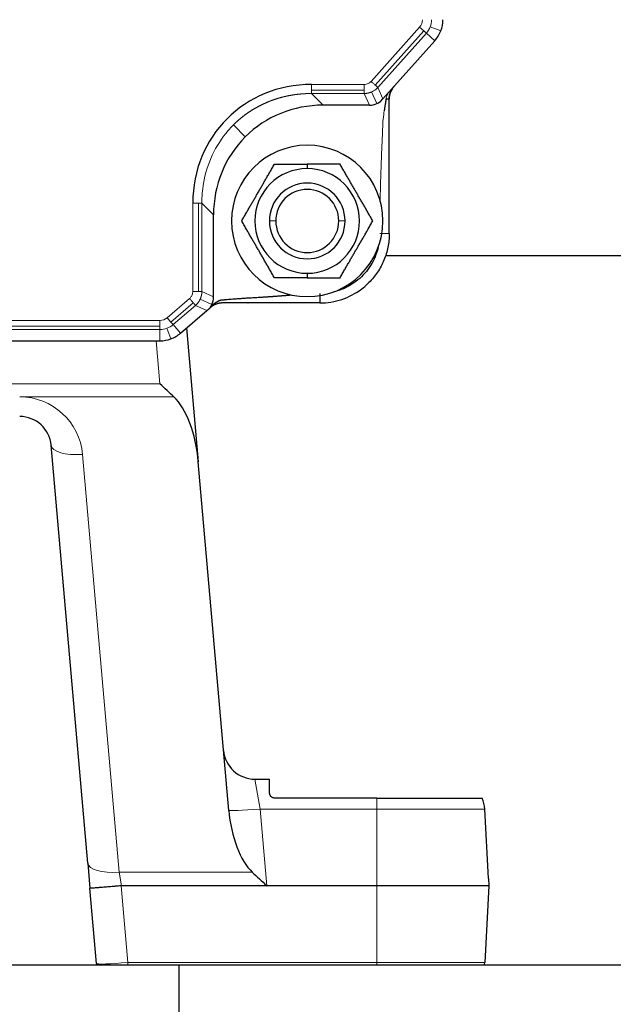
# Model space of a CAD drawing. Header units: inches. Extents: x 0 to 20790, y -12 to 14700.
# Tile 64 of 256: x 6506 to 6600, y 6371 to 6527. Entities that reach past the tile are written whole.
import ezdxf

# ---------------------------------------------------------------- set-up
doc = ezdxf.new("R2010")
doc.units = ezdxf.units.IN
doc.layers.add('1', color=7, linetype='Continuous', true_color=0xffffff)

msp = doc.modelspace()

# ---------------------------------------------------------------- linework, layer by layer
at = {"layer": '1', "color": 110, "linetype": 'Continuous', "lineweight": 13}
for p, q in [((6569.329, 6525.893), (6561.631, 6517.289)), ((6562.312, 6516.68), (6570.01, 6525.284)), ((6570.01, 6525.284), (6569.329, 6525.893)), ((6570.01, 6525.284), (6570.409, 6524.926)), ((6572.689, 6525.281), (6571.015, 6525.921)), ((6562.711, 6516.323), (6570.409, 6524.926)), ((6570.409, 6524.926), (6571.745, 6523.731)), ((6560.551, 6516.806), (6552.203, 6516.806)), ((6563.512, 6514.531), (6562.711, 6516.323)), ((6552.203, 6515.893), (6560.551, 6515.893)), ((6552.203, 6515.357), (6560.551, 6515.357)), ((6554.049, 6513.512), (6552.203, 6515.357)), ((6560.551, 6515.357), (6561.377, 6513.512)), ((6562.56, 6513.763), (6561.73, 6515.618)), ((6539.802, 6510.372), (6541.686, 6508.488)), ((6533.367, 6497.971), (6533.367, 6483.961)), ((6534.28, 6483.961), (6534.28, 6497.971)), ((6534.816, 6483.961), (6534.816, 6497.971)), ((6536.662, 6496.125), (6534.816, 6497.971)), ((6546.518, 6495.155), (6545.518, 6495.155)), ((6557.518, 6495.155), (6556.518, 6495.155)), ((6536.662, 6483.112), (6534.816, 6483.961)), ((6532.861, 6482.861), (6529.313, 6479.82)), ((6529.908, 6479.126), (6533.456, 6482.167)), ((6530.256, 6478.719), (6533.804, 6481.761)), ((6533.804, 6481.761), (6535.596, 6480.936)), ((6534.542, 6482.754), (6536.398, 6481.901)), ((6528.169, 6479.396), (6476.868, 6479.396)), ((6476.868, 6478.483), (6528.169, 6478.483)), ((6528.169, 6478.483), (6528.169, 6479.396)), ((6528.169, 6477.947), (6528.169, 6478.483)), ((6529.313, 6479.82), (6529.908, 6479.126)), ((6530.256, 6478.719), (6529.908, 6479.126)), ((6530.256, 6478.719), (6531.423, 6477.359)), ((6476.868, 6477.947), (6528.169, 6477.947)), ((6528.169, 6477.947), (6528.169, 6476.155)), ((6529.903, 6476.466), (6529.282, 6478.146)), ((6528.159, 6469.33), (6527.562, 6476.155)), ((6386.958, 6469.33), (6528.159, 6469.33)), ((6530.393, 6467.268), (6505.934, 6467.268)), ((6515.896, 6458.14), (6521.691, 6391.904)), ((6543.228, 6406.655), (6544.057, 6401.917)), ((6562.558, 6401.917), (6562.558, 6403.655)), ((6562.558, 6401.917), (6544.057, 6401.917)), ((6544.057, 6401.917), (6545.121, 6389.755)), ((6562.558, 6401.917), (6579.66, 6401.917)), ((6562.558, 6401.917), (6562.558, 6389.755)), ((6522.067, 6389.755), (6521.691, 6391.904)), ((6521.691, 6391.904), (6542.8, 6391.904)), ((6522.021, 6389.753), (6523.085, 6377.593)), ((6562.558, 6389.755), (6562.558, 6377.593)), ((6523.085, 6377.187), (6523.085, 6377.593)), ((6523.085, 6377.593), (6562.558, 6377.593)), ((6562.558, 6377.187), (6562.558, 6377.593)), ((6562.558, 6377.593), (6579.66, 6377.593))]:
    msp.add_line(p, q, dxfattribs=at)
at = {"layer": '1', "color": 2, "linetype": 'Continuous', "lineweight": 25}
for p, q in [((6571.745, 6523.731), (6563.512, 6514.531)), ((6563.125, 6514.098), (6563.512, 6514.531)), ((6561.377, 6513.512), (6554.049, 6513.512)), ((6551.518, 6504.157), (6551.518, 6503.455)), ((6536.662, 6483.112), (6536.662, 6496.125)), ((6563.947, 6489.655), (6664.553, 6489.655)), ((6551.518, 6486.855), (6551.518, 6486.153)), ((6531.423, 6477.359), (6535.596, 6480.936)), ((6535.596, 6480.936), (6536.132, 6481.395)), ((6532.388, 6478.186), (6534.243, 6456.985)), ((6476.868, 6476.155), (6528.169, 6476.155)), ((6516.71, 6393.355), (6510.915, 6459.591)), ((6539.079, 6401.707), (6534.243, 6456.985)), ((6543.228, 6406.655), (6545.558, 6406.655)), ((6545.558, 6404.455), (6545.558, 6406.655)), ((6562.558, 6403.655), (6546.358, 6403.655)), ((6562.558, 6403.655), (6579.249, 6403.655)), ((6580.236, 6390.917), (6579.66, 6401.917)), ((6516.71, 6393.355), (6517.059, 6389.364)), ((6545.121, 6389.755), (6522.067, 6389.755)), ((6562.558, 6389.755), (6545.121, 6389.755)), ((6580.297, 6389.755), (6562.558, 6389.755)), ((6580.297, 6389.755), (6579.66, 6377.593)), ((6580.236, 6390.917), (6580.297, 6389.755)), ((6518.104, 6377.419), (6517.059, 6389.364)), ((6531.14, 6377.187), (6132.558, 6377.187)), ((6518.104, 6377.419), (6518.13, 6377.187)), ((6883.058, 6377.187), (6531.14, 6377.187)), ((6531.14, 6377.187), (6531.14, 6113.881))]:
    msp.add_line(p, q, dxfattribs=at)
at = {"layer": '1', "color": 110, "linetype": 'Continuous', "lineweight": 13}
for centre, radius, start, end in [((6568.018, 6527.065), 1.759, 318.17983, 0), ((6568.018, 6527.065), 3.208, 339.08992, 0), ((6568.018, 6527.065), 3.208, 318.17983, 339.08992), ((6528.169, 6481.155), 1.759, 270, 310.60129), ((6528.169, 6481.155), 3.208, 290.30065, 310.60129), ((6528.169, 6481.155), 3.208, 270, 290.30065), ((6505.934, 6457.268), 10, 5, 90)]:
    msp.add_arc(centre, radius, start, end, dxfattribs=at)
at = {"layer": '1', "color": 2, "linetype": 'Continuous', "lineweight": 25}
for centre, radius, start, end in [((6568.018, 6527.065), 5, 339.08992, 0), ((6568.018, 6527.065), 5, 318.17983, 339.08992), ((6567.518, 6514.509), 3, 138.17983, 159.08992), ((6567.518, 6514.509), 3, 159.08992, 180), ((6551.518, 6495.155), 12, 90, 270), ((6551.518, 6495.155), 12, 270, 90), ((6551.518, 6495.155), 8.3, 90, 270), ((6551.518, 6495.155), 8.3, 270, 90), ((6551.518, 6495.155), 6, 0, 180), ((6551.518, 6495.155), 5, 0, 180), ((6551.518, 6495.155), 6, 180, 0), ((6551.518, 6495.155), 5, 180, 0), ((6528.169, 6481.155), 5, 290.30065, 310.60129), ((6528.169, 6481.155), 5, 270, 290.30065), ((6505.934, 6459.155), 5, 5, 90), ((6543.228, 6411.655), 5, 185, 270), ((6574.667, 6401.655), 5, 3, 23.57818), ((6574.667, 6377.855), 5, 352.32219, 357)]:
    msp.add_arc(centre, radius, start, end, dxfattribs=at)
for centre, major_axis, ratio, start_param, end_param in [((6553.555, 6496.618), (-14.745, 14.745), 0.9351131, 5.5313059, 7.0350647), ((6555.297, 6494.877), (-13.611, 13.611), 0.9351131, 5.5313059, 6.2831853), ((6561.284, 6516.617), (-1.276, 2.854), 0.9595226, 2.7363283, 3.1415927), ((6561.284, 6516.617), (-1.276, 2.854), 0.9595226, 3.1415927, 3.3608223), ((6555.297, 6494.877), (-13.611, 13.611), 0.9351131, 0, 0.7518794), ((6533.556, 6483.208), (-2.842, 1.307), 0.9591539, 3.0421617, 3.1415927), ((6533.556, 6483.208), (-2.842, 1.307), 0.9591539, 3.1415927, 3.5570612), ((6528.159, 6469.155), (5.456, -4.999), 0.0173887, 1.1648849, 1.5867288), ((6529.227, 6456.951), (1.209, -11.296), 0.439763, 1.5268059, 2.6727166), ((6544.094, 6401.757), (1.176, -10.874), 0.4567875, 4.667583, 5.7945208), ((6545.121, 6390.017), (5.454, -4.998), 0.0260864, 4.296991, 4.7362882), ((6526.222, 6341.997), (4.201, -47.756), 0.104284, 3.1324187, 3.1415425)]:
    msp.add_ellipse(centre, major_axis=major_axis, ratio=ratio, start_param=start_param, end_param=end_param, dxfattribs=at)
at = {"layer": '1', "color": 110, "linetype": 'Continuous', "lineweight": 13}
for centre, ratio, end_param in [((6515.896, 6460.027), 0.3761214, 1.5379018), ((6544.057, 6402.178), 0.0521373, 1.5662349), ((6521.691, 6393.79), 0.3761214, 1.5379018), ((6523.085, 6377.855), 0.0521373, 1.5662349)]:
    msp.add_ellipse(centre, major_axis=(-4.981, -0.436), ratio=ratio, start_param=0, end_param=end_param, dxfattribs=at)
for points, knots in [([(6552.203, 6516.806), (6552.203, 6516.724), (6552.203, 6516.642), (6552.203, 6516.481), (6552.203, 6516.401), (6552.203, 6516.246), (6552.203, 6516.171), (6552.203, 6516.027), (6552.203, 6515.958), (6552.203, 6515.893)], [0, 0, 0, 0, 0.25, 0.25, 0.5, 0.5, 0.75, 0.75, 1, 1, 1, 1]), ([(6561.631, 6517.289), (6561.533, 6517.179), (6561.26, 6516.954), (6560.868, 6516.821), (6560.607, 6516.806), (6560.551, 6516.806)], [0, 0, 0, 0, 0.3598855, 0.8637252, 1, 1, 1, 1]), ([(6560.551, 6515.893), (6560.551, 6515.958), (6560.551, 6516.027), (6560.551, 6516.171), (6560.551, 6516.247), (6560.551, 6516.401), (6560.551, 6516.481), (6560.551, 6516.643), (6560.551, 6516.724), (6560.551, 6516.806)], [0, 0, 0, 0, 0.25, 0.25, 0.5, 0.5, 0.75, 0.75, 1, 1, 1, 1]), ([(6561.631, 6517.289), (6561.692, 6517.234), (6561.753, 6517.18), (6561.873, 6517.072), (6561.933, 6517.019), (6562.048, 6516.916), (6562.104, 6516.866), (6562.212, 6516.769), (6562.263, 6516.723), (6562.312, 6516.68)], [0, 0, 0, 0, 0.25, 0.25, 0.5, 0.5, 0.75, 0.75, 1, 1, 1, 1]), ([(6561.73, 6515.618), (6561.834, 6515.664), (6562.195, 6515.851), (6562.513, 6516.108), (6562.711, 6516.323)], [0, 0, 0, 0, 0.2802663, 1, 1, 1, 1]), ([(6562.312, 6516.68), (6562.36, 6516.637), (6562.405, 6516.596), (6562.489, 6516.522), (6562.527, 6516.488), (6562.595, 6516.427), (6562.624, 6516.4), (6562.675, 6516.355), (6562.695, 6516.337), (6562.711, 6516.323)], [0, 0, 0, 0, 0.25, 0.25, 0.5, 0.5, 0.75, 0.75, 1, 1, 1, 1]), ([(6552.203, 6515.357), (6552.18, 6515.357), (6552.135, 6515.357), (6552.067, 6515.357), (6551.998, 6515.357), (6551.93, 6515.357), (6551.863, 6515.356), (6551.795, 6515.355), (6551.727, 6515.354), (6551.659, 6515.352), (6551.592, 6515.35), (6551.524, 6515.348), (6551.456, 6515.346), (6551.389, 6515.344), (6551.322, 6515.341), (6551.254, 6515.338), (6551.187, 6515.335), (6551.12, 6515.331), (6551.053, 6515.328), (6550.986, 6515.324), (6550.919, 6515.319), (6550.853, 6515.315), (6550.786, 6515.31), (6550.719, 6515.305), (6550.653, 6515.3), (6550.586, 6515.295), (6550.52, 6515.289), (6550.454, 6515.283), (6550.387, 6515.277), (6550.321, 6515.271), (6550.255, 6515.265), (6550.189, 6515.258), (6550.124, 6515.251), (6550.058, 6515.243), (6549.992, 6515.236), (6549.927, 6515.228), (6549.861, 6515.22), (6549.796, 6515.212), (6549.73, 6515.204), (6549.665, 6515.195), (6549.6, 6515.186), (6549.535, 6515.177), (6549.47, 6515.168), (6549.406, 6515.158), (6549.341, 6515.149), (6549.276, 6515.139), (6549.212, 6515.128), (6549.147, 6515.118), (6549.083, 6515.107), (6549.019, 6515.096), (6548.955, 6515.085), (6548.891, 6515.074), (6548.827, 6515.062), (6548.763, 6515.051), (6548.7, 6515.039), (6548.636, 6515.026), (6548.573, 6515.014), (6548.509, 6515.001), (6548.446, 6514.989), (6548.383, 6514.975), (6548.32, 6514.962), (6548.257, 6514.949), (6548.194, 6514.935), (6548.131, 6514.921), (6548.069, 6514.907), (6548.006, 6514.893), (6547.944, 6514.878), (6547.882, 6514.863), (6547.82, 6514.848), (6547.758, 6514.833), (6547.696, 6514.818), (6547.634, 6514.802), (6547.572, 6514.786), (6547.511, 6514.77), (6547.449, 6514.754), (6547.388, 6514.737), (6547.327, 6514.721), (6547.266, 6514.704), (6547.205, 6514.687), (6547.144, 6514.67), (6547.083, 6514.652), (6547.023, 6514.635), (6546.962, 6514.617), (6546.902, 6514.599), (6546.842, 6514.58), (6546.782, 6514.562), (6546.722, 6514.543), (6546.662, 6514.524), (6546.602, 6514.505), (6546.543, 6514.486), (6546.483, 6514.467), (6546.424, 6514.447), (6546.365, 6514.427), (6546.306, 6514.407), (6546.247, 6514.387), (6546.188, 6514.367), (6546.129, 6514.346), (6546.071, 6514.325), (6546.012, 6514.304), (6545.954, 6514.283), (6545.896, 6514.262), (6545.838, 6514.24), (6545.78, 6514.219), (6545.722, 6514.197), (6545.665, 6514.175), (6545.607, 6514.152), (6545.55, 6514.13), (6545.493, 6514.107), (6545.418, 6514.077), (6545.325, 6514.04), (6545.215, 6513.994), (6545.105, 6513.948), (6544.996, 6513.901), (6544.887, 6513.853), (6544.779, 6513.804), (6544.671, 6513.755), (6544.563, 6513.705), (6544.456, 6513.655), (6544.349, 6513.603), (6544.243, 6513.551), (6544.137, 6513.499), (6544.031, 6513.445), (6543.926, 6513.391), (6543.822, 6513.336), (6543.718, 6513.281), (6543.614, 6513.224), (6543.511, 6513.168), (6543.408, 6513.11), (6543.306, 6513.052), (6543.204, 6512.993), (6543.103, 6512.933), (6543.002, 6512.873), (6542.901, 6512.812), (6542.802, 6512.751), (6542.702, 6512.688), (6542.603, 6512.625), (6542.505, 6512.562), (6542.407, 6512.498), (6542.31, 6512.433), (6542.213, 6512.368), (6542.116, 6512.301), (6542.021, 6512.235), (6541.925, 6512.167), (6541.83, 6512.099), (6541.736, 6512.031), (6541.642, 6511.962), (6541.549, 6511.892), (6541.457, 6511.821), (6541.364, 6511.75), (6541.273, 6511.679), (6541.182, 6511.606), (6541.091, 6511.533), (6541.001, 6511.46), (6540.912, 6511.386), (6540.823, 6511.311), (6540.735, 6511.236), (6540.647, 6511.16), (6540.56, 6511.084), (6540.473, 6511.007), (6540.387, 6510.93), (6540.302, 6510.852), (6540.217, 6510.773), (6540.133, 6510.694), (6540.049, 6510.614), (6539.966, 6510.534), (6539.883, 6510.453), (6539.829, 6510.399), (6539.802, 6510.372)], [0, 0, 0, 0, 0.004971, 0.009937, 0.0148981, 0.0198542, 0.0248054, 0.0297517, 0.0346931, 0.0396296, 0.0445611, 0.0494877, 0.0544095, 0.0593263, 0.0642383, 0.0691454, 0.0740476, 0.0789449, 0.0838373, 0.088725, 0.0936077, 0.0984856, 0.1033587, 0.1082269, 0.1130903, 0.1179488, 0.1228026, 0.1276515, 0.1324956, 0.1373349, 0.1421695, 0.1469992, 0.1518241, 0.1566443, 0.1614597, 0.1662703, 0.1710762, 0.1758773, 0.1806736, 0.1854653, 0.1902521, 0.1950343, 0.1998117, 0.2045844, 0.2093524, 0.2141157, 0.2188742, 0.2236281, 0.2283773, 0.2331218, 0.2378617, 0.2425968, 0.2473273, 0.2520532, 0.2567744, 0.2614909, 0.2662028, 0.2709101, 0.2756127, 0.2803107, 0.2850042, 0.289693, 0.2943772, 0.2990568, 0.3037318, 0.3084022, 0.3130681, 0.3177294, 0.3223861, 0.3270383, 0.3316859, 0.336329, 0.3409675, 0.3456016, 0.3502311, 0.354856, 0.3594765, 0.3640925, 0.3687039, 0.3733109, 0.3779134, 0.3825114, 0.387105, 0.3916941, 0.3962787, 0.4008589, 0.4054346, 0.410006, 0.4145728, 0.4191353, 0.4236933, 0.428247, 0.4327962, 0.4373411, 0.4418815, 0.4464176, 0.4509493, 0.4554766, 0.4599996, 0.4645183, 0.4690326, 0.4735425, 0.4780481, 0.4825494, 0.4870464, 0.4915391, 0.4960275, 0.5005116, 0.5049914, 0.51368, 0.5223621, 0.5310379, 0.5397073, 0.5483705, 0.5570274, 0.5656782, 0.5743229, 0.5829615, 0.5915941, 0.6002207, 0.6088415, 0.6174564, 0.6260656, 0.634669, 0.6432668, 0.6518589, 0.6604455, 0.6690266, 0.6776022, 0.6861724, 0.6947373, 0.703297, 0.7118514, 0.7204006, 0.7289447, 0.7374838, 0.7460178, 0.7545469, 0.7630712, 0.7715906, 0.7801052, 0.7886151, 0.7971204, 0.8056211, 0.8141172, 0.8226088, 0.831096, 0.8395789, 0.8480574, 0.8565317, 0.8650018, 0.8734677, 0.8819296, 0.8903874, 0.8988413, 0.9072913, 0.9157374, 0.9241797, 0.9326183, 0.9410533, 0.9494846, 0.9579124, 0.9663367, 0.9747575, 0.983175, 0.9915891, 1, 1, 1, 1]), ([(6552.203, 6515.893), (6552.203, 6515.828), (6552.203, 6515.767), (6552.203, 6515.655), (6552.203, 6515.604), (6552.203, 6515.513), (6552.203, 6515.474), (6552.203, 6515.406), (6552.203, 6515.378), (6552.203, 6515.357)], [0, 0, 0, 0, 0.25, 0.25, 0.5, 0.5, 0.75, 0.75, 1, 1, 1, 1]), ([(6560.551, 6515.893), (6560.551, 6515.828), (6560.551, 6515.767), (6560.551, 6515.656), (6560.551, 6515.605), (6560.551, 6515.468), (6560.551, 6515.4), (6560.551, 6515.358)], [0, 0, 0, 0, 0.25, 0.25, 0.5, 0.5, 1, 1, 1, 1]), ([(6561.73, 6515.618), (6561.723, 6515.614), (6561.707, 6515.607), (6561.683, 6515.597), (6561.659, 6515.587), (6561.634, 6515.577), (6561.61, 6515.567), (6561.586, 6515.558), (6561.561, 6515.548), (6561.537, 6515.539), (6561.512, 6515.53), (6561.487, 6515.522), (6561.463, 6515.513), (6561.438, 6515.505), (6561.413, 6515.497), (6561.388, 6515.489), (6561.362, 6515.482), (6561.337, 6515.474), (6561.312, 6515.467), (6561.286, 6515.46), (6561.261, 6515.453), (6561.235, 6515.447), (6561.21, 6515.44), (6561.184, 6515.434), (6561.158, 6515.428), (6561.133, 6515.423), (6561.107, 6515.417), (6561.081, 6515.412), (6561.055, 6515.407), (6561.029, 6515.403), (6561.002, 6515.398), (6560.976, 6515.394), (6560.95, 6515.39), (6560.924, 6515.386), (6560.897, 6515.382), (6560.871, 6515.379), (6560.845, 6515.376), (6560.818, 6515.373), (6560.792, 6515.37), (6560.765, 6515.368), (6560.738, 6515.366), (6560.712, 6515.364), (6560.685, 6515.362), (6560.658, 6515.361), (6560.632, 6515.359), (6560.605, 6515.358), (6560.578, 6515.358), (6560.56, 6515.357), (6560.551, 6515.357)], [0, 0, 0, 0, 0.0214311, 0.0428753, 0.0643328, 0.0858035, 0.1072875, 0.1287848, 0.1502955, 0.1718195, 0.193357, 0.214908, 0.2364724, 0.2580504, 0.279642, 0.3012471, 0.3228659, 0.3444984, 0.3661445, 0.3878044, 0.4094781, 0.4311656, 0.452867, 0.4745822, 0.4963113, 0.5180544, 0.5398115, 0.5615826, 0.5833677, 0.6051669, 0.6269803, 0.6488078, 0.6706494, 0.6925054, 0.7143755, 0.73626, 0.7581587, 0.7800719, 0.8019994, 0.8239413, 0.8458977, 0.8678686, 0.889854, 0.9118539, 0.9338685, 0.9558977, 0.9779415, 1, 1, 1, 1]), ([(6564.379, 6515.5), (6564.344, 6515.44), (6564.255, 6515.279), (6564.179, 6515.11), (6564.097, 6514.892), (6564.047, 6514.729), (6564.017, 6514.561), (6564.01, 6514.509)], [0, 0, 0, 0, 0.1948125, 0.5236786, 0.5236786, 0.8525447, 1, 1, 1, 1]), ([(6563.713, 6512.607), (6563.703, 6512.543), (6563.694, 6512.479), (6563.615, 6511.923), (6563.558, 6511.428), (6563.512, 6510.682), (6563.503, 6510.432), (6563.48, 6509.933), (6563.468, 6509.683), (6563.412, 6508.435), (6563.368, 6507.437), (6563.287, 6505.44), (6563.248, 6504.441), (6563.179, 6502.443), (6563.148, 6501.444), (6563.103, 6499.76), (6563.087, 6499.076), (6563.073, 6498.392)], [0, 0, 0, 0, 0.0137911, 0.0137911, 0.1190628, 0.1190628, 0.1716987, 0.1716987, 0.2243345, 0.2243345, 0.434878, 0.434878, 0.6454215, 0.6454215, 0.8559649, 0.8559649, 1, 1, 1, 1]), ([(6534.816, 6497.971), (6534.811, 6499.02), (6534.894, 6500.063), (6535.587, 6504.214), (6537.13, 6507.52), (6539.514, 6510.085), (6539.802, 6510.372)], [0, 0, 0, 0, 0.2239957, 0.2239957, 0.9099827, 1, 1, 1, 1]), ([(6534.28, 6497.971), (6534.216, 6497.971), (6534.147, 6497.971), (6534.002, 6497.971), (6533.927, 6497.971), (6533.772, 6497.971), (6533.692, 6497.971), (6533.531, 6497.971), (6533.449, 6497.971), (6533.367, 6497.971)], [0, 0, 0, 0, 0.25, 0.25, 0.5, 0.5, 0.75, 0.75, 1, 1, 1, 1]), ([(6534.816, 6497.971), (6534.795, 6497.971), (6534.767, 6497.971), (6534.7, 6497.971), (6534.66, 6497.971), (6534.569, 6497.971), (6534.518, 6497.971), (6534.406, 6497.971), (6534.345, 6497.971), (6534.28, 6497.971)], [0, 0, 0, 0, 0.25, 0.25, 0.5, 0.5, 0.75, 0.75, 1, 1, 1, 1]), ([(6563.018, 6493.155), (6563.025, 6493.155), (6563.038, 6493.155), (6563.058, 6493.155), (6563.078, 6493.155), (6563.098, 6493.155), (6563.119, 6493.155), (6563.139, 6493.155), (6563.16, 6493.155), (6563.18, 6493.155), (6563.201, 6493.155), (6563.221, 6493.155), (6563.242, 6493.155), (6563.263, 6493.155), (6563.283, 6493.155), (6563.304, 6493.155), (6563.325, 6493.155), (6563.346, 6493.155), (6563.367, 6493.155), (6563.388, 6493.155), (6563.409, 6493.155), (6563.43, 6493.155), (6563.451, 6493.155), (6563.472, 6493.155), (6563.492, 6493.155), (6563.513, 6493.155), (6563.534, 6493.155), (6563.555, 6493.155), (6563.576, 6493.155), (6563.596, 6493.155), (6563.617, 6493.155), (6563.637, 6493.155), (6563.658, 6493.155), (6563.678, 6493.155), (6563.698, 6493.155), (6563.719, 6493.155), (6563.739, 6493.155), (6563.759, 6493.155), (6563.778, 6493.155), (6563.798, 6493.155), (6563.817, 6493.155), (6563.837, 6493.155), (6563.856, 6493.155), (6563.875, 6493.155), (6563.894, 6493.155), (6563.912, 6493.155), (6563.931, 6493.155), (6563.949, 6493.155), (6563.967, 6493.155), (6563.985, 6493.155), (6564.003, 6493.155), (6564.02, 6493.155), (6564.037, 6493.155), (6564.054, 6493.155), (6564.071, 6493.155), (6564.087, 6493.155), (6564.103, 6493.155), (6564.119, 6493.155), (6564.135, 6493.155), (6564.15, 6493.155), (6564.165, 6493.155), (6564.18, 6493.155), (6564.195, 6493.155), (6564.209, 6493.155), (6564.223, 6493.155), (6564.236, 6493.155), (6564.25, 6493.155), (6564.263, 6493.155), (6564.275, 6493.155), (6564.288, 6493.155), (6564.3, 6493.155), (6564.312, 6493.155), (6564.323, 6493.155), (6564.334, 6493.155), (6564.345, 6493.155), (6564.355, 6493.155), (6564.365, 6493.155), (6564.375, 6493.155), (6564.385, 6493.155), (6564.394, 6493.155), (6564.402, 6493.155), (6564.411, 6493.155), (6564.419, 6493.155), (6564.427, 6493.155), (6564.434, 6493.155), (6564.441, 6493.155), (6564.448, 6493.155), (6564.455, 6493.155), (6564.461, 6493.155), (6564.467, 6493.155), (6564.472, 6493.155), (6564.477, 6493.155), (6564.482, 6493.155), (6564.487, 6493.155), (6564.491, 6493.155), (6564.495, 6493.155), (6564.498, 6493.155), (6564.502, 6493.155), (6564.505, 6493.155), (6564.507, 6493.155), (6564.51, 6493.155), (6564.512, 6493.155), (6564.513, 6493.155), (6564.515, 6493.155), (6564.516, 6493.155), (6564.517, 6493.155), (6564.517, 6493.155), (6564.518, 6493.155), (6564.518, 6493.155), (6564.518, 6493.155)], [0, 0, 0, 0, 0.0084459, 0.0169375, 0.0254745, 0.0340564, 0.0426828, 0.0513533, 0.0600674, 0.0688246, 0.0776244, 0.0864662, 0.0953495, 0.1042738, 0.1132384, 0.1222427, 0.131286, 0.1403678, 0.1494873, 0.1586438, 0.1678366, 0.177065, 0.1863281, 0.1956253, 0.2049556, 0.2143183, 0.2237125, 0.2331374, 0.242592, 0.2520755, 0.261587, 0.2711254, 0.2806899, 0.2902794, 0.2998931, 0.3095297, 0.3191885, 0.3288682, 0.338568, 0.3482866, 0.358023, 0.3677761, 0.3775449, 0.3873282, 0.3971249, 0.4069338, 0.4167539, 0.4265839, 0.4364227, 0.4462692, 0.4561222, 0.4659805, 0.4758429, 0.4857083, 0.4955754, 0.5054432, 0.5153103, 0.5251757, 0.5350381, 0.5448964, 0.5547494, 0.5645959, 0.5744348, 0.5842649, 0.594085, 0.603894, 0.6136907, 0.6234741, 0.6332429, 0.6429961, 0.6527326, 0.6624513, 0.6721511, 0.681831, 0.6914898, 0.7011266, 0.7107403, 0.72033, 0.7298946, 0.7394331, 0.7489447, 0.7584283, 0.7678831, 0.7773081, 0.7867025, 0.7960653, 0.8053958, 0.8146931, 0.8239564, 0.8331849, 0.8423779, 0.8515346, 0.8606542, 0.8697362, 0.8787797, 0.8877842, 0.8967489, 0.9056734, 0.9145569, 0.9233989, 0.9321989, 0.9409563, 0.9496705, 0.9583412, 0.9669678, 0.97555, 0.9840871, 0.992579, 1, 1, 1, 1]), ([(6533.367, 6483.961), (6533.367, 6483.895), (6533.349, 6483.624), (6533.205, 6483.225), (6532.973, 6482.956), (6532.861, 6482.861)], [0, 0, 0, 0, 0.1571462, 0.6488109, 1, 1, 1, 1]), ([(6533.367, 6483.961), (6533.449, 6483.961), (6533.531, 6483.961), (6533.692, 6483.961), (6533.772, 6483.961), (6533.927, 6483.961), (6534.002, 6483.961), (6534.147, 6483.961), (6534.216, 6483.961), (6534.28, 6483.961)], [0, 0, 0, 0, 0.25, 0.25, 0.5, 0.5, 0.75, 0.75, 1, 1, 1, 1]), ([(6534.816, 6483.961), (6534.773, 6483.961), (6534.705, 6483.961), (6534.569, 6483.961), (6534.518, 6483.961), (6534.406, 6483.961), (6534.345, 6483.961), (6534.28, 6483.961)], [0, 0, 0, 0, 0.5, 0.5, 0.75, 0.75, 1, 1, 1, 1]), ([(6534.816, 6483.961), (6534.816, 6483.952), (6534.816, 6483.933), (6534.815, 6483.906), (6534.814, 6483.878), (6534.813, 6483.851), (6534.811, 6483.824), (6534.809, 6483.796), (6534.807, 6483.769), (6534.805, 6483.742), (6534.802, 6483.714), (6534.8, 6483.687), (6534.796, 6483.66), (6534.793, 6483.633), (6534.79, 6483.606), (6534.786, 6483.579), (6534.782, 6483.552), (6534.778, 6483.525), (6534.773, 6483.498), (6534.768, 6483.471), (6534.763, 6483.445), (6534.758, 6483.418), (6534.753, 6483.392), (6534.747, 6483.365), (6534.741, 6483.339), (6534.735, 6483.312), (6534.729, 6483.286), (6534.722, 6483.26), (6534.715, 6483.233), (6534.708, 6483.207), (6534.701, 6483.181), (6534.693, 6483.156), (6534.685, 6483.13), (6534.677, 6483.104), (6534.669, 6483.078), (6534.661, 6483.053), (6534.652, 6483.027), (6534.643, 6483.002), (6534.634, 6482.977), (6534.625, 6482.951), (6534.615, 6482.926), (6534.605, 6482.901), (6534.595, 6482.877), (6534.585, 6482.852), (6534.575, 6482.827), (6534.564, 6482.803), (6534.553, 6482.778), (6534.546, 6482.762), (6534.542, 6482.754)], [0, 0, 0, 0, 0.0220751, 0.0441348, 0.0661791, 0.088208, 0.1102215, 0.1322197, 0.1542027, 0.1761704, 0.1981229, 0.2200602, 0.2419823, 0.2638894, 0.2857814, 0.3076584, 0.3295203, 0.3513673, 0.3731994, 0.3950166, 0.4168189, 0.4386064, 0.4603792, 0.4821372, 0.5038804, 0.525609, 0.547323, 0.5690223, 0.5907071, 0.6123774, 0.6340332, 0.6556745, 0.6773014, 0.6989139, 0.7205121, 0.742096, 0.7636656, 0.7852209, 0.8067621, 0.8282891, 0.849802, 0.8713008, 0.8927856, 0.9142563, 0.9357131, 0.957156, 0.9785849, 1, 1, 1, 1]), ([(6533.456, 6482.167), (6533.413, 6482.217), (6533.368, 6482.269), (6533.275, 6482.379), (6533.226, 6482.436), (6533.125, 6482.553), (6533.073, 6482.614), (6532.968, 6482.736), (6532.915, 6482.799), (6532.861, 6482.861)], [0, 0, 0, 0, 0.25, 0.25, 0.5, 0.5, 0.75, 0.75, 1, 1, 1, 1]), ([(6533.804, 6481.761), (6533.79, 6481.777), (6533.772, 6481.798), (6533.729, 6481.849), (6533.703, 6481.879), (6533.643, 6481.948), (6533.61, 6481.987), (6533.537, 6482.072), (6533.498, 6482.118), (6533.456, 6482.167)], [0, 0, 0, 0, 0.25, 0.25, 0.5, 0.5, 0.75, 0.75, 1, 1, 1, 1]), ([(6533.804, 6481.761), (6534.023, 6481.954), (6534.294, 6482.275), (6534.49, 6482.642), (6534.542, 6482.754)], [0, 0, 0, 0, 0.7023258, 1, 1, 1, 1])]:
    msp.add_open_spline(points, degree=3, knots=knots, dxfattribs=at)
at = {"layer": '1', "color": 2, "linetype": 'Continuous', "lineweight": 25}
for points, degree, knots in [([(6565.283, 6516.509), (6565.277, 6516.503), (6565.267, 6516.492), (6565.251, 6516.474), (6565.235, 6516.455), (6565.22, 6516.437), (6565.204, 6516.418), (6565.188, 6516.399), (6565.173, 6516.379), (6565.157, 6516.36), (6565.142, 6516.34), (6565.126, 6516.32), (6565.111, 6516.299), (6565.096, 6516.278), (6565.08, 6516.257), (6565.065, 6516.236), (6565.05, 6516.215), (6565.035, 6516.193), (6565.02, 6516.17), (6565.006, 6516.148), (6564.991, 6516.125), (6564.976, 6516.102), (6564.962, 6516.079), (6564.947, 6516.055), (6564.933, 6516.031), (6564.919, 6516.007), (6564.905, 6515.983), (6564.891, 6515.958), (6564.878, 6515.933), (6564.864, 6515.907), (6564.851, 6515.882), (6564.837, 6515.856), (6564.824, 6515.829), (6564.812, 6515.803), (6564.799, 6515.776), (6564.786, 6515.749), (6564.774, 6515.721), (6564.762, 6515.693), (6564.75, 6515.665), (6564.738, 6515.637), (6564.727, 6515.608), (6564.72, 6515.589), (6564.716, 6515.58)], 3, [0, 0, 0, 0, 0.0214274, 0.0430249, 0.0647939, 0.0867356, 0.1088511, 0.1311416, 0.1536083, 0.1762523, 0.1990747, 0.2220766, 0.245259, 0.2686229, 0.2921693, 0.3158992, 0.3398136, 0.3639133, 0.3881993, 0.4126725, 0.4373337, 0.4621838, 0.4872236, 0.5124539, 0.5378755, 0.5634892, 0.5892957, 0.6152958, 0.6414903, 0.6678797, 0.6944648, 0.7212462, 0.7482248, 0.7754009, 0.8027754, 0.8303489, 0.8581218, 0.8860949, 0.9142687, 0.9426438, 0.9712207, 1, 1, 1, 1]), ([(6564.01, 6514.509), (6564.006, 6514.486), (6563.999, 6514.437), (6563.988, 6514.362), (6563.975, 6514.281), (6563.962, 6514.194), (6563.948, 6514.102), (6563.932, 6514.004), (6563.916, 6513.901), (6563.899, 6513.791), (6563.88, 6513.677), (6563.86, 6513.552), (6563.838, 6513.414), (6563.813, 6513.255), (6563.787, 6513.09), (6563.762, 6512.932), (6563.741, 6512.8), (6563.725, 6512.695), (6563.716, 6512.633), (6563.712, 6512.607)], 3, [0, 0, 0, 0, 0.036578, 0.0761669, 0.1187514, 0.1643176, 0.2128545, 0.2643543, 0.3188135, 0.376234, 0.4366241, 0.4999994, 0.5721254, 0.6554317, 0.7499988, 0.8338477, 0.903506, 0.9589149, 1, 1, 1, 1]), ([(6564.518, 6514.509), (6564.518, 6514.508), (6564.518, 6514.507), (6564.518, 6514.506), (6564.517, 6514.504), (6564.516, 6514.503), (6564.515, 6514.502), (6564.514, 6514.5), (6564.513, 6514.499), (6564.511, 6514.498), (6564.509, 6514.496), (6564.507, 6514.495), (6564.505, 6514.494), (6564.502, 6514.493), (6564.499, 6514.492), (6564.496, 6514.491), (6564.493, 6514.49), (6564.49, 6514.489), (6564.487, 6514.488), (6564.483, 6514.487), (6564.479, 6514.486), (6564.475, 6514.485), (6564.471, 6514.485), (6564.466, 6514.484), (6564.462, 6514.483), (6564.457, 6514.483), (6564.452, 6514.482), (6564.448, 6514.482), (6564.443, 6514.481), (6564.437, 6514.481), (6564.432, 6514.48), (6564.427, 6514.48), (6564.421, 6514.48), (6564.416, 6514.479), (6564.41, 6514.479), (6564.404, 6514.479), (6564.398, 6514.479), (6564.392, 6514.479), (6564.386, 6514.479), (6564.38, 6514.478), (6564.374, 6514.478), (6564.366, 6514.478), (6564.355, 6514.478), (6564.341, 6514.479), (6564.326, 6514.479), (6564.31, 6514.479), (6564.294, 6514.48), (6564.277, 6514.481), (6564.259, 6514.482), (6564.241, 6514.483), (6564.222, 6514.485), (6564.203, 6514.486), (6564.182, 6514.488), (6564.162, 6514.49), (6564.141, 6514.492), (6564.119, 6514.495), (6564.098, 6514.497), (6564.076, 6514.5), (6564.054, 6514.503), (6564.032, 6514.506), (6564.017, 6514.508), (6564.01, 6514.509)], 3, [0, 0, 0, 0, 0.0132519, 0.0265153, 0.0397861, 0.0530604, 0.0663339, 0.0796025, 0.0928621, 0.1061084, 0.1193374, 0.1325449, 0.1457267, 0.1588787, 0.1719968, 0.1850769, 0.198115, 0.211107, 0.2240491, 0.2369373, 0.2497678, 0.2625369, 0.2752409, 0.2878762, 0.3004392, 0.3129266, 0.3253349, 0.337661, 0.3499016, 0.3620538, 0.3741145, 0.386081, 0.3979505, 0.4097204, 0.4213881, 0.4329513, 0.4444076, 0.4557549, 0.4669911, 0.4781143, 0.4891226, 0.5000143, 0.5230632, 0.546622, 0.5706729, 0.5951957, 0.6201682, 0.6455659, 0.6713623, 0.6975285, 0.7240342, 0.7508469, 0.7779325, 0.8052557, 0.8327798, 0.860467, 0.8882791, 0.9161773, 0.9441227, 0.9720764, 1, 1, 1, 1]), ([(6564.518, 6514.509), (6564.518, 6514.554), (6564.522, 6514.698), (6564.535, 6514.842), (6564.564, 6515.04), (6564.606, 6515.253), (6564.672, 6515.466), (6564.716, 6515.58)], 3, [0, 0, 0, 0, 0.1241343, 0.4010498, 0.4010498, 0.6779653, 1, 1, 1, 1]), ([(6564.518, 6512.387), (6564.518, 6512.402), (6564.518, 6512.433), (6564.518, 6512.479), (6564.518, 6512.526), (6564.518, 6512.573), (6564.518, 6512.621), (6564.518, 6512.669), (6564.518, 6512.718), (6564.518, 6512.768), (6564.518, 6512.818), (6564.518, 6512.868), (6564.518, 6512.961), (6564.518, 6513.096), (6564.518, 6513.273), (6564.518, 6513.431), (6564.518, 6513.57), (6564.518, 6513.686), (6564.518, 6513.798), (6564.518, 6513.904), (6564.518, 6514.006), (6564.518, 6514.102), (6564.518, 6514.193), (6564.518, 6514.279), (6564.518, 6514.36), (6564.518, 6514.436), (6564.518, 6514.485), (6564.518, 6514.509)], 3, [0, 0, 0, 0, 0.0215168, 0.0432889, 0.0653117, 0.0875856, 0.1101109, 0.1328881, 0.1559178, 0.1792006, 0.2027373, 0.2265289, 0.2505763, 0.3340784, 0.4174295, 0.5007127, 0.5581487, 0.6131491, 0.6657338, 0.7159158, 0.7637027, 0.8090966, 0.8520959, 0.8926951, 0.9308861, 0.9666583, 1, 1, 1, 1]), ([(6564.518, 6493.155), (6564.518, 6493.585), (6564.518, 6494.012), (6564.518, 6495.446), (6564.518, 6499.444), (6564.518, 6504.443), (6564.518, 6508.435), (6564.518, 6510.423), (6564.518, 6511.413), (6564.518, 6512.387)], 3, [0, 0, 0, 0, 0.0669603, 0.0669603, 0.222708, 0.6899511, 0.8456988, 0.8456988, 1, 1, 1, 1]), ([(6564.518, 6493.155), (6564.518, 6492.795), (6564.501, 6492.435), (6564.43, 6491.719), (6564.377, 6491.362), (6564.237, 6490.656), (6564.149, 6490.306), (6563.94, 6489.618), (6563.819, 6489.278), (6563.543, 6488.613), (6563.389, 6488.287), (6563.05, 6487.652), (6562.864, 6487.343), (6562.464, 6486.745), (6562.25, 6486.455), (6561.793, 6485.899), (6561.551, 6485.631), (6561.296, 6485.377)], 3, [0, 0, 0, 0, 0.125, 0.125, 0.25, 0.25, 0.375, 0.375, 0.5, 0.5, 0.625, 0.625, 0.75, 0.75, 0.875, 0.875, 1, 1, 1, 1]), ([(6562.762, 6490.961), (6562.67, 6490.575), (6562.404, 6489.702), (6561.797, 6488.412), (6560.635, 6486.716), (6558.695, 6484.99), (6556.759, 6484.165), (6555.737, 6483.917), (6555.71, 6483.911)], 3, [0, 0, 0, 0, 0.1134573, 0.2599338, 0.4063772, 0.6992769, 0.9921987, 1, 1, 1, 1]), ([(6553.518, 6482.155), (6553.811, 6482.155), (6554.697, 6482.191), (6556.748, 6482.522), (6559.16, 6483.551), (6560.725, 6484.806), (6561.296, 6485.377)], 3, [0, 0, 0, 0, 0.1016598, 0.3075043, 0.7195306, 1, 1, 1, 1]), ([(6538.13, 6482.642), (6539.169, 6482.785), (6543.534, 6483.042), (6545.309, 6483.146), (6546.246, 6483.216), (6547.599, 6483.317), (6548.951, 6483.433)], 2, [0, 0, 0, 0.5, 0.5, 0.75, 0.75, 1, 1, 1]), ([(6553.518, 6483.656), (6553.518, 6483.567), (6553.518, 6483.476), (6553.518, 6483.29), (6553.518, 6483.196), (6553.518, 6483.011), (6553.518, 6482.92), (6553.518, 6482.749), (6553.518, 6482.668), (6553.518, 6482.522), (6553.518, 6482.456), (6553.518, 6482.344), (6553.518, 6482.297), (6553.518, 6482.224), (6553.518, 6482.197), (6553.518, 6482.164), (6553.518, 6482.156), (6553.518, 6482.155)], 3, [0, 0, 0, 0, 0.1260264, 0.1260264, 0.2520529, 0.2520529, 0.3780793, 0.3780793, 0.5041057, 0.5041057, 0.6301321, 0.6301321, 0.7561586, 0.7561586, 0.882185, 0.882185, 1, 1, 1, 1]), ([(6536.132, 6481.395), (6536.131, 6481.395), (6536.13, 6481.394), (6536.128, 6481.393), (6536.127, 6481.392), (6536.126, 6481.392), (6536.124, 6481.392), (6536.123, 6481.392), (6536.123, 6481.394), (6536.123, 6481.396), (6536.125, 6481.403), (6536.131, 6481.417), (6536.143, 6481.439), (6536.157, 6481.464), (6536.171, 6481.488), (6536.184, 6481.51), (6536.198, 6481.533), (6536.212, 6481.557), (6536.227, 6481.583), (6536.243, 6481.609), (6536.254, 6481.627), (6536.259, 6481.636)], 3, [0, 0, 0, 0, 0.0097483, 0.0189577, 0.0276862, 0.0360022, 0.0439845, 0.0655467, 0.0762347, 0.0873356, 0.1264123, 0.1764229, 0.2654211, 0.3784762, 0.4559436, 0.5369689, 0.6216985, 0.7102609, 0.8027682, 0.899319, 1, 1, 1, 1]), ([(6537.087, 6481.969), (6537.079, 6481.966), (6537.062, 6481.959), (6537.037, 6481.95), (6537.012, 6481.94), (6536.988, 6481.93), (6536.964, 6481.92), (6536.94, 6481.91), (6536.916, 6481.899), (6536.893, 6481.889), (6536.869, 6481.878), (6536.846, 6481.868), (6536.824, 6481.857), (6536.801, 6481.846), (6536.779, 6481.835), (6536.757, 6481.823), (6536.735, 6481.812), (6536.714, 6481.801), (6536.692, 6481.789), (6536.671, 6481.778), (6536.65, 6481.766), (6536.63, 6481.754), (6536.609, 6481.742), (6536.589, 6481.73), (6536.569, 6481.719), (6536.55, 6481.706), (6536.53, 6481.694), (6536.511, 6481.682), (6536.492, 6481.67), (6536.474, 6481.658), (6536.455, 6481.645), (6536.437, 6481.633), (6536.419, 6481.621), (6536.401, 6481.608), (6536.384, 6481.596), (6536.366, 6481.583), (6536.349, 6481.571), (6536.332, 6481.558), (6536.316, 6481.546), (6536.299, 6481.533), (6536.283, 6481.521), (6536.267, 6481.508), (6536.251, 6481.496), (6536.236, 6481.483), (6536.22, 6481.471), (6536.205, 6481.458), (6536.19, 6481.445), (6536.181, 6481.437), (6536.176, 6481.433)], 3, [0, 0, 0, 0, 0.0257801, 0.0513732, 0.0767795, 0.1019996, 0.1270338, 0.1518825, 0.1765462, 0.2010252, 0.2253201, 0.2494313, 0.2733593, 0.2971045, 0.3206674, 0.3440486, 0.3672485, 0.3902676, 0.4131066, 0.4357658, 0.458246, 0.4805477, 0.5026714, 0.5246178, 0.5463875, 0.5679812, 0.5893994, 0.6106428, 0.6317122, 0.6526081, 0.6733314, 0.6938828, 0.714263, 0.7344728, 0.754513, 0.7743843, 0.7940877, 0.813624, 0.8329941, 0.8521988, 0.8712391, 0.8901159, 0.9088302, 0.927383, 0.9457753, 0.9640082, 0.9820827, 1, 1, 1, 1]), ([(6536.259, 6481.636), (6536.675, 6481.993), (6536.941, 6482.178), (6537.231, 6482.38), (6537.498, 6482.496), (6537.951, 6482.692), (6538.13, 6482.642)], 2, [0, 0, 0, 0.4, 0.4, 0.7, 0.7, 1, 1, 1]), ([(6538.128, 6482.155), (6538.121, 6482.155), (6538.106, 6482.155), (6538.084, 6482.155), (6538.061, 6482.154), (6538.038, 6482.154), (6538.015, 6482.153), (6537.991, 6482.152), (6537.968, 6482.151), (6537.943, 6482.149), (6537.919, 6482.148), (6537.894, 6482.146), (6537.869, 6482.144), (6537.843, 6482.142), (6537.818, 6482.139), (6537.792, 6482.136), (6537.765, 6482.133), (6537.739, 6482.13), (6537.712, 6482.126), (6537.684, 6482.122), (6537.657, 6482.118), (6537.629, 6482.113), (6537.593, 6482.107), (6537.549, 6482.099), (6537.496, 6482.088), (6537.444, 6482.076), (6537.393, 6482.064), (6537.341, 6482.05), (6537.29, 6482.036), (6537.239, 6482.02), (6537.188, 6482.004), (6537.137, 6481.987), (6537.104, 6481.975), (6537.087, 6481.969)], 3, [0, 0, 0, 0, 0.0202149, 0.0407543, 0.0616195, 0.0828119, 0.1043328, 0.1261836, 0.1483654, 0.1708793, 0.1937265, 0.2169079, 0.2404247, 0.2642778, 0.288468, 0.3129963, 0.3378635, 0.3630705, 0.388618, 0.4145068, 0.4407375, 0.467311, 0.4942278, 0.5446187, 0.5950495, 0.6455209, 0.6960333, 0.7465873, 0.7971834, 0.8478222, 0.8985042, 0.94923, 1, 1, 1, 1]), ([(6553.518, 6482.155), (6551.826, 6482.155), (6549.66, 6482.155), (6547.737, 6482.155), (6545.816, 6482.155), (6545.471, 6482.155), (6542.35, 6482.155), (6541.964, 6482.155), (6540.88, 6482.155), (6540.038, 6482.155), (6539.082, 6482.155), (6538.128, 6482.155)], 2, [0, 0, 0, 0.25, 0.25, 0.5, 0.5, 0.625, 0.75, 0.75, 0.875, 0.875, 1, 1, 1]), ([(6546.358, 6403.655), (6546.301, 6403.655), (6546.246, 6403.661), (6546.164, 6403.679), (6546.136, 6403.686), (6546.083, 6403.703), (6546.031, 6403.724), (6545.982, 6403.749), (6545.935, 6403.776), (6545.912, 6403.791), (6545.845, 6403.839), (6545.805, 6403.875), (6545.752, 6403.933), (6545.735, 6403.953), (6545.703, 6403.995), (6545.689, 6404.016), (6545.649, 6404.082), (6545.627, 6404.127), (6545.605, 6404.185), (6545.601, 6404.197), (6545.593, 6404.22), (6545.583, 6404.255), (6545.575, 6404.291), (6545.562, 6404.361), (6545.558, 6404.408), (6545.558, 6404.455)], 3, [0, 0, 0, 0, 0.125, 0.125, 0.1875, 0.1875, 0.25, 0.3125, 0.3125, 0.375, 0.375, 0.5, 0.5, 0.5625, 0.5625, 0.625, 0.625, 0.75, 0.75, 0.78125, 0.78125, 0.8125, 0.875, 0.875, 1, 1, 1, 1]), ([(6522.021, 6389.753), (6521.857, 6389.739), (6521.531, 6389.71), (6521.208, 6389.682), (6521.007, 6389.664), (6520.967, 6389.661), (6520.887, 6389.654), (6520.848, 6389.651), (6520.729, 6389.64), (6520.651, 6389.633), (6520.418, 6389.613), (6520.114, 6389.587), (6519.822, 6389.561), (6519.607, 6389.543), (6519.536, 6389.537), (6519.431, 6389.528), (6519.396, 6389.525), (6519.327, 6389.519), (6519.293, 6389.516), (6519.124, 6389.502), (6518.865, 6389.48), (6518.626, 6389.461), (6518.454, 6389.447), (6518.398, 6389.442), (6518.289, 6389.433), (6518.236, 6389.429), (6518.08, 6389.417), (6517.984, 6389.41), (6517.804, 6389.396), (6517.639, 6389.385), (6517.5, 6389.376), (6517.422, 6389.371), (6517.407, 6389.37), (6517.378, 6389.368), (6517.363, 6389.368), (6517.322, 6389.365), (6517.297, 6389.364), (6517.226, 6389.361), (6517.147, 6389.358), (6517.1, 6389.358), (6517.075, 6389.36), (6517.066, 6389.361), (6517.061, 6389.362), (6517.06, 6389.363), (6517.06, 6389.363), (6517.059, 6389.363), (6517.059, 6389.364), (6517.059, 6389.364), (6517.059, 6389.364), (6517.059, 6389.364)], 3, [0, 0, 0, 0, 0.0625874, 0.1251748, 0.1251748, 0.1408217, 0.1408217, 0.1564685, 0.1564685, 0.1877622, 0.1877622, 0.2503496, 0.312937, 0.312937, 0.3442307, 0.3442307, 0.3598776, 0.3598776, 0.3755245, 0.3755245, 0.4381119, 0.5006993, 0.5006993, 0.531993, 0.531993, 0.5632867, 0.5632867, 0.6258741, 0.6258741, 0.6884615, 0.7510489, 0.7510489, 0.7666958, 0.7666958, 0.7823426, 0.7823426, 0.8136363, 0.8136363, 0.8762237, 0.9388111, 0.9388111, 0.9701048, 0.9857517, 0.9935751, 0.9935751, 0.995531, 0.995531, 0.9974868, 1, 1, 1, 1])]:
    msp.add_open_spline(points, degree=degree, knots=knots, dxfattribs=at)
for points, weights in [([(6541.123, 6495.155), (6543.722, 6499.656), (6546.321, 6504.157)], [1, 1.15470053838, 1]), ([(6546.321, 6504.157), (6549.106, 6504.157), (6551.518, 6504.157)], [1, 1.07735026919, 1.07735026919]), ([(6556.716, 6504.157), (6553.93, 6504.157), (6551.518, 6504.157)], [1, 1.07735026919, 1.07735026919]), ([(6561.913, 6495.155), (6559.315, 6499.656), (6556.716, 6504.157)], [1, 1.15470053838, 1]), ([(6546.321, 6486.153), (6543.722, 6490.654), (6541.123, 6495.155)], [1, 1.15470053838, 1]), ([(6556.716, 6486.153), (6559.315, 6490.654), (6561.913, 6495.155)], [1, 1.15470053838, 1]), ([(6551.518, 6486.153), (6549.106, 6486.153), (6546.321, 6486.153)], [1.07735026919, 1.07735026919, 1]), ([(6551.518, 6486.153), (6553.93, 6486.153), (6556.716, 6486.153)], [1.07735026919, 1.07735026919, 1])]:
    msp.add_rational_spline(points, weights, degree=2, dxfattribs=at)
msp.add_open_spline([(6536.176, 6481.433), (6536.132, 6481.395)], degree=1, dxfattribs=at)

doc.saveas('drawing.dxf')
